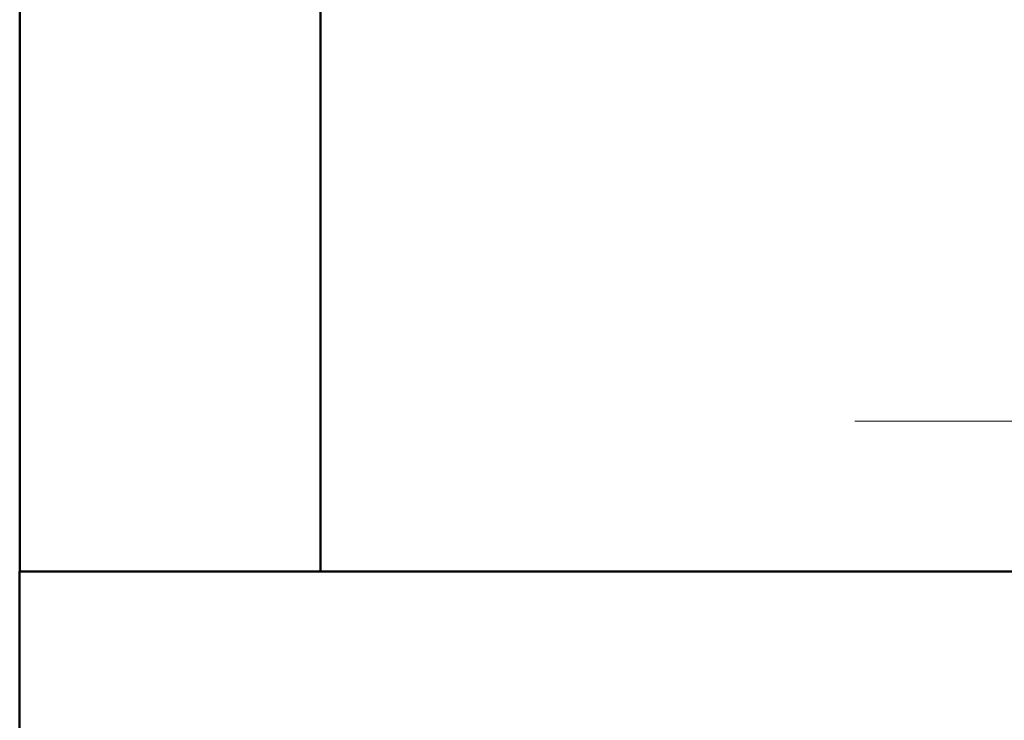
# Model space of a CAD drawing. Header units: millimetres. Extents: x 106 to 22495, y 2709 to 43185.
# Tile 33 of 76: x 12730 to 13057, y 42226 to 42459. Entities that reach past the tile are written whole.
import ezdxf

# ---------------------------------------------------------------- set-up
doc = ezdxf.new("R2010")
doc.units = ezdxf.units.MM
doc.linetypes.add('ADSK_Осевая', pattern=[700, 500, -100, 0, -100])
for name, color, linetype, lineweight in [('A-WALL-____-MCUT', 113, 'Continuous', 50), ('A-WALL-____-OTLN', 113, 'Continuous', 20), ('M-HVAC-DUCT-CNTR', 70, 'ADSK_Осевая', 20)]:
    doc.layers.add(name, color=color, linetype=linetype, lineweight=lineweight)

# ---------------------------------------------------------------- blocks, each defined once
blk = doc.blocks.new('Прямая форма - 83 new-612800-В_Этаж 03_Вентиляция')
at = {"layer": 'A-WALL-____-MCUT', "color": 9}
for p, q in [((900.33, 0), (900.33, 100)), ((100, 0), (900.33, 0))]:
    blk.add_line(p, q, dxfattribs=at)
blk = doc.blocks.new('Прямая форма - SW - 005-612801-В_Этаж 03_Вентиляция')
blk.add_blockref('Прямая форма - 83 new-612800-В_Этаж 03_Вентиляция', (0, 0))
blk = doc.blocks.new('Прямая форма - 83 new-613563-В_Этаж 03_Вентиляция')
at = {"layer": 'A-WALL-____-MCUT', "color": 9}
for p, q in [((300, 0), (0, 0)), ((0, 0), (0, -100)), ((300, -100), (300, 0)), ((0, -100), (300, -100))]:
    blk.add_line(p, q, dxfattribs=at)
blk = doc.blocks.new('Прямая форма - SW - 005-613564-В_Этаж 03_Вентиляция')
blk.add_blockref('Прямая форма - 83 new-613563-В_Этаж 03_Вентиляция', (0, 0))
blk = doc.blocks.new('83 new_ifc_RVT-1-В_Этаж 03_Вентиляция')
at = {"layer": 'A-WALL-____-OTLN', "color": 253, "lineweight": 20}
for name, p, rotation in [('Прямая форма - SW - 005-613564-В_Этаж 03_Вентиляция', (23609.96, 42275.83), 90), ('Прямая форма - SW - 005-612801-В_Этаж 03_Вентиляция', (24510.28, 42275.83), 180)]:
    blk.add_blockref(name, p, dxfattribs=dict(at, rotation=rotation))

msp = doc.modelspace()

# ---------------------------------------------------------------- linework, layer by layer
at = {"layer": 'M-HVAC-DUCT-CNTR', "color": 5}
msp.add_line((13007.21, 42325.88), (13257.21, 42325.88), dxfattribs=at)
msp.add_line((13007.21, 42325.88), (13257.21, 42325.88), dxfattribs=at)

# ---------------------------------------------------------------- block references
at = {"lineweight": 9}
msp.add_blockref('83 new_ifc_RVT-1-В_Этаж 03_Вентиляция', (-10880.44, 0), dxfattribs=at)

doc.saveas('drawing.dxf')
